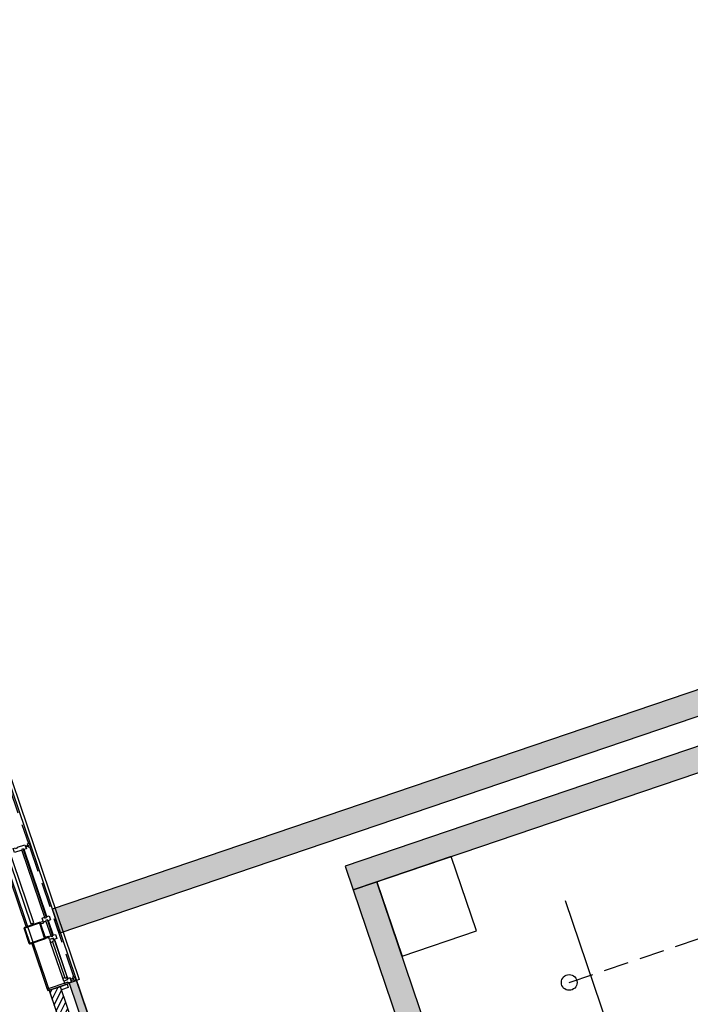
# Model space of a CAD drawing. Header units: millimetres. Extents: x 29775 to 122352, y 25482 to 104177.
# Tile 11 of 20: x 58487 to 67023, y 62908 to 75437. Entities that reach past the tile are written whole.
import ezdxf

# ---------------------------------------------------------------- set-up
doc = ezdxf.new("R2010")
doc.units = ezdxf.units.MM
doc.header["$LTSCALE"] = 100
doc.linetypes.add('HIDDEN2', pattern=[4.7625, 3.175, -1.5875])
for name, color, linetype in [('bib', 9, 'Continuous'), ('BuKoz-Alum-Drs', 2, 'Continuous'), ('BuWand-Alg-Arc', 8, 'Continuous'), ('BuWand-Bakst-Drs', 3, 'Continuous'), ('Construct-Beton-Drs', 4, 'Continuous'), ('Construct-Staal-Drs', 4, 'Continuous'), ('Daken-Staal-Drs', 3, 'Continuous'), ('dakrandarceer', 8, 'Continuous'), ('Isolatie-Alg-Drs', 1, 'Continuous'), ('kozijn', 1, 'Continuous'), ('kozijn1', 1, 'Continuous')]:
    doc.layers.add(name, color=color, linetype=linetype)
doc.layers.add('BL$8-BVO-polylijn', color=160, linetype='Continuous', plot=False)
doc.layers.add('BL$8-GO--polylijnen', color=10, linetype='Continuous', plot=False)

# ---------------------------------------------------------------- blocks, each defined once
blk = doc.blocks.new('*U83')
at = {"layer": 'Construct-Staal-Drs'}
for points in [[(-110, -98, 0.414214), (-98, -110), (98, -110, 0.414214), (110, -98), (110, 98, 0.414214), (98, 110), (-98, 110, 0.414214), (-110, 98)], [(-100, -98, 0.414214), (-98, -100), (98, -100, 0.414214), (100, -98), (100, 98, 0.414214), (98, 100), (-98, 100, 0.414214), (-100, 98)]]:
    blk.add_lwpolyline(points, format="xyb", close=True, dxfattribs=at)

msp = doc.modelspace()

# ---------------------------------------------------------------- hatches: boundary and pattern name
at = {"layer": 'BuWand-Alg-Arc'}
h = msp.add_hatch(color=254, dxfattribs=at)
h.paths.add_polyline_path([(59854.0464, 61312.2971), (59759.3534, 61280.1532), (59822.677, 61093.6079), (59917.37, 61125.7519)])
h.paths.add_polyline_path([(59213.4175, 63199.5289), (59118.7245, 63167.3849), (59759.3534, 61280.1532), (59854.0464, 61312.2971)])
h = msp.add_hatch(dxfattribs=at)
h.set_pattern_fill('ANSI31', color=256, scale=18, style=0)
h.set_pattern_definition([(63.75, (49606.74, -73457.9), (-51.256277, 25.276799), [])])
h.paths.add_polyline_path([(59004.7715, 63129.7591), (58862.732, 63081.5432), (59474.7527, 61278.5882), (59616.7922, 61326.8041)])
at = {"layer": 'dakrandarceer'}
h = msp.add_hatch(color=252, dxfattribs=at)
h.dxf.hatch_style = 1
h.paths.add_polyline_path([(67926.0888, 88304.4396), (67823.2282, 88607.4572), (63732.49, 87218.8388), (70264.1399, 67977.2185), (58900.9784, 64119.9449), (58914.8003, 64079.2269), (58930.8723, 64031.8804), (59003.839, 63816.9273), (70670.0182, 67777.0615), (64138.3683, 87018.6817)])
h = msp.add_hatch(color=252, dxfattribs=at)
h.dxf.hatch_style = 1
h.paths.add_polyline_path([(74041.8744, 68203.5424), (73939.0137, 68506.5601), (62627.9334, 64666.9657), (62730.794, 64363.948), (63033.8116, 64466.8087)])
h.paths.add_polyline_path([(74154.3782, 67872.1169), (74041.8744, 68203.5424), (73738.8567, 68100.6818), (73954.2212, 67466.2386), (74257.2388, 67569.0993)])
h.paths.add_polyline_path([(74788.8214, 68087.4813), (74154.3782, 67872.1169), (74257.2388, 67569.0993), (74891.682, 67784.4637)])
h.paths.add_polyline_path([(63033.8116, 64466.8087), (62730.794, 64363.948), (64445.8766, 59311.4775), (64763.139, 59353.2459)])
h.paths.add_polyline_path([(64763.139, 59353.2459), (64445.8766, 59311.4775), (64792.05, 56682.0296), (65109.3123, 56723.798)])
h.paths.add_polyline_path([(81416.898, 58547.9711), (81312.0216, 58856.9252), (64792.05, 56682.0296), (64833.8184, 56364.7673)])

# ---------------------------------------------------------------- linework, layer by layer
at = {"layer": 'BL$8-BVO-polylijn'}
msp.add_lwpolyline([(29775.3773, 81479.074), (50607.8402, 88550.7423), (61491.2472, 56488.3599, -0.0492717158), (61717.5369, 55519.1232), (65289.6908, 28384.8715), (49456.4485, 26300.413), (48998.5457, 27649.3512), (44624.6791, 27073.5208), (44552.1314, 27624.5747), (45970.2845, 28105.9727), (43682.4496, 34845.7168), (43639.4369, 34972.4283), (45003.1352, 35435.3415), (42675.9134, 42291.1156), (43888.5996, 42702.7671), (41696.3824, 49160.8306), (40844.1453, 48871.535), (40741.2847, 49174.5527), (41593.5218, 49463.8482), (39558.0087, 55460.2765), (38648.5093, 55340.5387)], format="xyb", close=True, dxfattribs=at)
at = {"layer": 'BL$8-GO--polylijnen'}
msp.add_lwpolyline([(57181.2821, 68034.9347), (59465.1095, 61306.9961), (54541.0728, 59635.5109), (54159.0398, 60760.9439), (51573.9226, 59883.4148), (49672.1283, 65485.9204)], close=True, dxfattribs=at)
at = {"layer": 'BuKoz-Alum-Drs'}
msp.add_line((59148.3313, 63189.0515), (59209.8817, 63209.9451), dxfattribs=at)
at = {"layer": 'BuWand-Bakst-Drs'}
for points in [[(59822.677, 61093.6079), (59917.37, 61125.7519), (59209.8817, 63209.9451), (59115.1887, 63177.8011)], [(59474.7527, 61278.5882), (59616.7922, 61326.8041), (59004.7715, 63129.7591), (58862.732, 63081.5432)]]:
    msp.add_lwpolyline(points, close=True, dxfattribs=at)
at = {"layer": 'Construct-Beton-Drs', "color": 4, "linetype": 'HIDDEN2'}
msp.add_line((65481.387, 63185.5603), (73063.4456, 65759.3224), dxfattribs=at)
at = {"layer": 'Construct-Beton-Drs'}
msp.add_lwpolyline([(63355.2511, 63519.8785), (64302.1812, 63841.318), (63980.7418, 64788.2481), (63033.8116, 64466.8087)], close=True, dxfattribs=at)
at = {"layer": 'Construct-Beton-Drs', "color": 4}
msp.add_circle((65481.387, 63185.5603), 100, dxfattribs=at)
at = {"layer": 'Daken-Staal-Drs'}
for points in [[(59003.839, 63816.9273), (70670.0182, 67777.0615), (64138.3683, 87018.6817), (67926.0888, 88304.4396), (67823.2282, 88607.4572), (63732.49, 87218.8388), (70264.1399, 67977.2185), (58900.9784, 64119.9449)], [(62730.794, 64363.948), (74041.8744, 68203.5424), (73939.0137, 68506.5601), (62627.9334, 64666.9657)], [(64763.139, 59353.2459), (63033.8116, 64466.8087), (62730.794, 64363.948), (64445.8766, 59311.4775)]]:
    msp.add_lwpolyline(points, close=True, dxfattribs=at)
at = {"layer": 'Isolatie-Alg-Drs'}
msp.add_line((66843.052, 60070.0499), (65432.6195, 64225.0501), dxfattribs=at)
at = {"layer": 'kozijn', "color": 9, "linetype": 'HIDDEN2'}
for p, q in [((57597.5503, 67900.6112), (58597.8699, 64953.7646)), ((58615.2276, 64902.6304), (59172.9251, 63259.7066))]:
    msp.add_line(p, q, dxfattribs=at)
at = {"layer": 'kozijn'}
for points in [[(57501.884, 67930.4435), (57632.5604, 67974.8021), (59245.8651, 63222.1598), (59115.1887, 63177.8011)], [(57228.2038, 67840.7097), (57228.2038, 67840.7097), (58568.9278, 63891.0641)], [(58639.6445, 63682.7395), (58837.6512, 63099.4305), (58837.6512, 63099.4305)]]:
    msp.add_lwpolyline(points, dxfattribs=at)
at = {"layer": 'kozijn', "color": 9}
msp.add_lwpolyline([(58665.239, 63943.3293), (57967.431, 65999.0053), (57929.5538, 65986.1477), (58627.3618, 63930.4717)], close=True, dxfattribs=at)
at = {"layer": 'kozijn'}
for points in [[(58423.0008, 64837.3782), (58418.1792, 64851.5821), (58405.6431, 64888.5124), (58434.051, 64898.1556), (58437.2011, 64888.8757), (58460.8744, 64896.9117), (58457.7242, 64906.1916), (58554.3111, 64938.9784), (58571.6689, 64887.8442), (58536.6324, 64875.9509), (58533.3538, 64885.6096), (58509.6805, 64877.5736), (58512.9592, 64867.9149)], [(58594.6044, 64932.2745), (58599.426, 64918.0705), (58565.3365, 64906.4987), (58560.5149, 64920.7027)], [(59089.9604, 63165.0131), (59104.4252, 63122.4013), (59019.2015, 63093.4717), (59004.7367, 63136.0836)]]:
    msp.add_lwpolyline(points, close=True, dxfattribs=at)
at = {"layer": 'kozijn1', "color": 9}
for p, q in [((58832.8136, 64025.2063), (58543.2609, 64878.201)), ((58850.2356, 63973.8827), (58913.2378, 63788.2844)), ((59034.2128, 63239.0212), (58879.729, 63694.1158)), ((59092.9867, 63258.7611), (58938.5029, 63713.8557))]:
    msp.add_line(p, q, dxfattribs=at)
at = {"layer": 'kozijn1'}
for points in [[(58607.3392, 64956.979), (58624.6969, 64905.8448), (58605.7583, 64899.416), (58588.4006, 64950.5502)], [(58861.2858, 64034.6601), (58878.6435, 63983.5259), (58843.6071, 63971.6326), (58840.3927, 63981.1019), (58816.7195, 63973.066), (58819.9339, 63963.5967), (58791.526, 63953.9535), (58783.1933, 63978.5006), (58774.1682, 64005.0877), (58802.5761, 64014.7309), (58805.7905, 64005.2616), (58829.4638, 64013.2976), (58826.2494, 64022.7669)], [(58794.0975, 63946.378), (58788.3116, 63963.4228), (58747.5936, 63949.6009), (58753.3795, 63932.5561)], [(58867.0642, 63731.4249), (58854.5281, 63768.3552), (58882.936, 63777.9984), (58886.1504, 63768.529), (58909.8237, 63776.565), (58906.6093, 63786.0343), (58941.6457, 63797.9276), (58959.0034, 63746.7934), (58921.2209, 63733.9679), (58916.3993, 63748.1719)], [(58851.9566, 63775.9306), (58857.7425, 63758.8859), (58817.0245, 63745.064), (58811.2386, 63762.1087)], [(58867.2571, 63730.8567), (58879.729, 63694.1158), (58908.1369, 63703.759), (58904.9868, 63713.0389), (58928.66, 63721.0749), (58931.8744, 63711.6056), (58938.5029, 63713.8557), (58931.6241, 63734.12), (58917.5148, 63729.3306), (58911.8575, 63745.9965)], [(59106.2102, 63171.5852), (59100.4243, 63188.63), (58837.6512, 63099.4305), (58843.4371, 63082.3858)], [(59046.8132, 63201.9016), (59034.3413, 63238.6425), (59062.7492, 63248.2856), (59065.8994, 63239.0057), (59089.5726, 63247.0417), (59086.3582, 63256.511), (59092.9867, 63258.7611), (59099.8655, 63238.4968), (59085.7563, 63233.7073), (59091.4136, 63217.0414)], [(59047.0703, 63201.144), (59056.3921, 63173.683), (59084.8, 63183.3262), (59084.8, 63183.3262), (59102.7917, 63189.4336), (59106.0061, 63179.9643), (59146.7241, 63193.7862), (59129.3663, 63244.9204), (59091.5838, 63232.095), (59096.4054, 63217.891)], [(59174.5455, 63223.8231), (59169.7239, 63238.0271), (59135.6344, 63226.4553), (59140.456, 63212.2513)], [(59182.3944, 63262.921), (59199.7521, 63211.7868), (59180.8135, 63205.358), (59163.4558, 63256.4922)]]:
    msp.add_lwpolyline(points, close=True, dxfattribs=at)
at = {"layer": 'kozijn1', "color": 9}
for points in [[(58805.7905, 64005.2616), (58829.4638, 64013.2976), (58533.3538, 64885.6096), (58509.6805, 64877.5736)], [(58909.8237, 63776.565), (58840.3927, 63981.1019), (58816.7195, 63973.066), (58886.1504, 63768.529)], [(58928.66, 63721.0749), (59089.5726, 63247.0417), (59065.8994, 63239.0057), (58904.9868, 63713.0389)]]:
    msp.add_lwpolyline(points, close=True, dxfattribs=at)

# ---------------------------------------------------------------- block references
at = {"layer": 'bib', "rotation": 18.74999999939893}
msp.add_blockref('*U83', (58678.1467, 63811.9741), dxfattribs=at)

doc.saveas('drawing.dxf')
